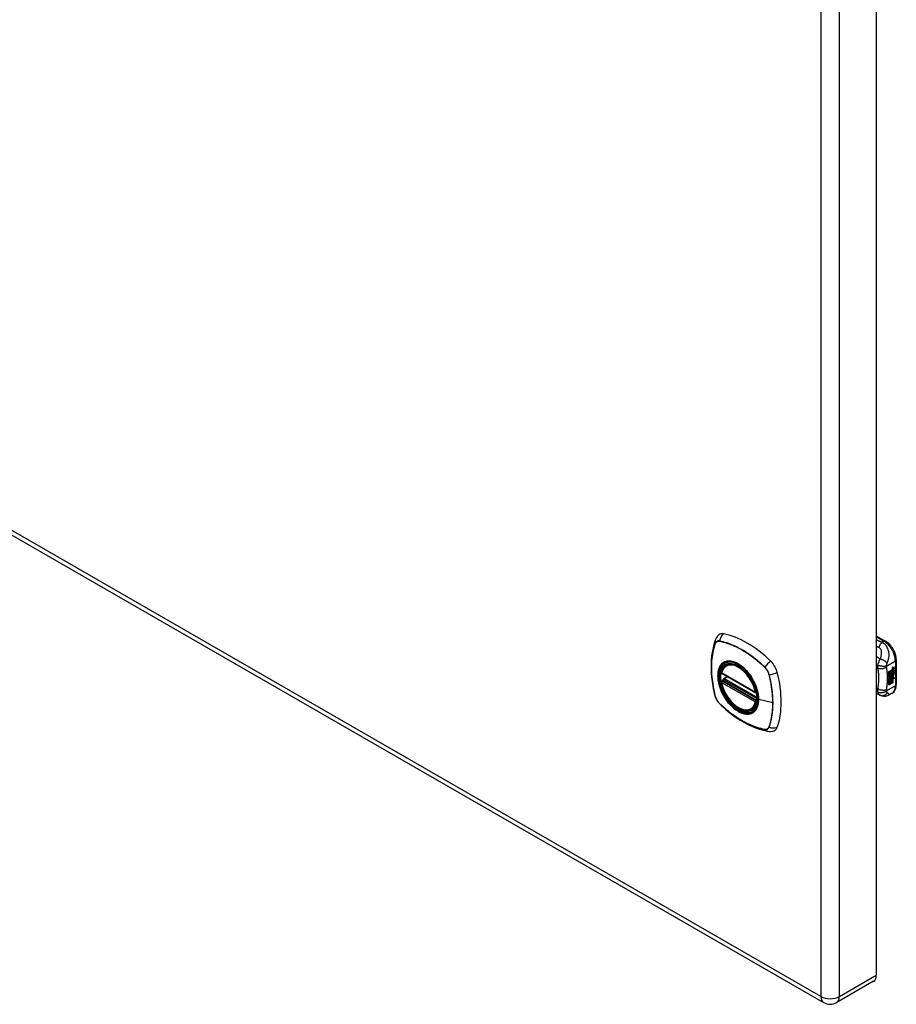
# Model space of a CAD drawing. Header units: inches. Extents: x 5 to 160, y 9 to 87.
# Tile 197 of 203: x 150 to 160, y 41 to 53. Entities that reach past the tile are written whole.
import ezdxf

# ---------------------------------------------------------------- set-up
doc = ezdxf.new("R2010")
doc.units = ezdxf.units.IN
doc.header["$MEASUREMENT"] = 0
doc.layers.add('Visible Edges(ANSI)', color=7, linetype='Continuous', lineweight=25)
doc.layers.add('Visible Tangent Edges(ANSI)', color=7, linetype='Continuous', lineweight=25)

msp = doc.modelspace()

# ---------------------------------------------------------------- linework, layer by layer
at = {"layer": 'Visible Edges(ANSI)'}
for p, q in [((160.243, 74.81), (160.243, 40.898)), ((138.67, 52.615), (159.597, 40.564)), ((160.243, 45.061), (160.358, 44.995)), ((158.406, 44.703), (158.416, 44.709)), ((160.446, 44.669), (160.462, 44.675)), ((160.448, 44.676), (160.464, 44.681)), ((160.464, 44.674), (160.448, 44.668)), ((160.462, 44.675), (160.462, 44.681)), ((160.464, 44.674), (160.462, 44.675)), ((160.464, 44.681), (160.464, 44.674)), ((160.489, 44.768), (160.489, 44.462)), ((158.349, 44.599), (158.763, 44.361)), ((158.374, 44.537), (158.415, 44.561)), ((160.399, 44.623), (160.436, 44.644)), ((160.399, 44.608), (160.435, 44.629)), ((160.437, 44.628), (160.399, 44.607)), ((160.399, 44.604), (160.437, 44.626)), ((160.399, 44.607), (160.399, 44.623)), ((160.399, 44.59), (160.44, 44.613)), ((160.442, 44.613), (160.399, 44.588)), ((160.399, 44.586), (160.445, 44.613)), ((160.399, 44.588), (160.399, 44.604)), ((160.399, 44.571), (160.435, 44.592)), ((160.437, 44.591), (160.399, 44.57)), ((160.399, 44.549), (160.399, 44.586)), ((160.399, 44.57), (160.422, 44.563)), ((160.399, 44.57), (160.399, 44.57)), ((160.399, 44.55), (160.41, 44.55)), ((160.411, 44.549), (160.399, 44.549)), ((160.399, 44.532), (160.411, 44.549)), ((160.411, 44.549), (160.41, 44.55)), ((160.422, 44.563), (160.436, 44.582)), ((160.433, 44.562), (160.439, 44.569)), ((160.435, 44.561), (160.433, 44.562)), ((160.435, 44.636), (160.438, 44.637)), ((160.435, 44.629), (160.435, 44.636)), ((160.437, 44.635), (160.435, 44.636)), ((160.437, 44.628), (160.435, 44.629)), ((160.435, 44.615), (160.435, 44.625)), ((160.437, 44.614), (160.435, 44.615)), ((160.435, 44.604), (160.44, 44.61)), ((160.435, 44.592), (160.435, 44.604)), ((160.437, 44.604), (160.435, 44.604)), ((160.437, 44.591), (160.435, 44.592)), ((160.44, 44.568), (160.435, 44.561)), ((160.435, 44.561), (160.456, 44.556)), ((160.44, 44.637), (160.437, 44.635)), ((160.437, 44.635), (160.437, 44.628)), ((160.437, 44.626), (160.437, 44.614)), ((160.437, 44.614), (160.442, 44.613)), ((160.445, 44.613), (160.437, 44.604)), ((160.437, 44.604), (160.437, 44.591)), ((160.438, 44.629), (160.462, 44.638)), ((160.464, 44.637), (160.438, 44.628)), ((160.439, 44.637), (160.438, 44.637)), ((160.438, 44.634), (160.443, 44.636)), ((160.438, 44.628), (160.438, 44.634)), ((160.438, 44.625), (160.451, 44.619)), ((160.438, 44.616), (160.438, 44.625)), ((160.438, 44.616), (160.445, 44.614)), ((160.447, 44.613), (160.438, 44.616)), ((160.438, 44.603), (160.447, 44.612)), ((160.438, 44.597), (160.449, 44.61)), ((160.451, 44.609), (160.438, 44.594)), ((160.438, 44.594), (160.438, 44.603)), ((160.44, 44.568), (160.439, 44.569)), ((160.443, 44.638), (160.441, 44.639)), ((160.444, 44.655), (160.442, 44.656)), ((160.444, 44.576), (160.442, 44.577)), ((160.444, 44.658), (160.443, 44.659)), ((160.444, 44.64), (160.443, 44.641)), ((160.443, 44.636), (160.443, 44.638)), ((160.447, 44.613), (160.445, 44.614)), ((160.446, 44.651), (160.462, 44.657)), ((160.447, 44.612), (160.447, 44.613)), ((160.448, 44.589), (160.447, 44.59)), ((160.447, 44.552), (160.454, 44.557)), ((160.449, 44.551), (160.447, 44.552)), ((160.464, 44.656), (160.448, 44.65)), ((160.448, 44.576), (160.448, 44.589)), ((160.451, 44.609), (160.449, 44.61)), ((160.449, 44.61), (160.462, 44.604)), ((160.456, 44.556), (160.449, 44.551)), ((160.449, 44.551), (160.471, 44.54)), ((160.451, 44.619), (160.464, 44.634)), ((160.464, 44.603), (160.451, 44.609)), ((160.451, 44.578), (160.451, 44.597)), ((160.453, 44.577), (160.451, 44.578)), ((160.453, 44.659), (160.464, 44.663)), ((160.453, 44.641), (160.464, 44.645)), ((160.453, 44.616), (160.462, 44.626)), ((160.453, 44.615), (160.453, 44.616)), ((160.455, 44.615), (160.453, 44.616)), ((160.455, 44.614), (160.453, 44.615)), ((160.453, 44.597), (160.453, 44.577)), ((160.464, 44.625), (160.455, 44.615)), ((160.455, 44.615), (160.455, 44.614)), ((160.455, 44.614), (160.464, 44.612)), ((160.458, 44.597), (160.463, 44.6)), ((160.462, 44.657), (160.462, 44.663)), ((160.464, 44.656), (160.462, 44.657)), ((160.462, 44.638), (160.462, 44.644)), ((160.464, 44.637), (160.462, 44.638)), ((160.462, 44.626), (160.462, 44.632)), ((160.464, 44.625), (160.462, 44.626)), ((160.462, 44.604), (160.462, 44.612)), ((160.464, 44.603), (160.462, 44.604)), ((160.464, 44.663), (160.464, 44.656)), ((160.464, 44.645), (160.464, 44.637)), ((160.464, 44.634), (160.464, 44.625)), ((160.464, 44.612), (160.464, 44.603)), ((158.349, 44.503), (158.363, 44.511)), ((158.369, 44.523), (158.368, 44.526)), ((160.399, 44.516), (160.423, 44.549)), ((160.424, 44.548), (160.399, 44.513)), ((160.399, 44.459), (160.399, 44.532)), ((160.399, 44.513), (160.414, 44.522)), ((160.399, 44.513), (160.399, 44.513)), ((160.399, 44.461), (160.412, 44.469)), ((160.414, 44.468), (160.399, 44.459)), ((160.412, 44.469), (160.412, 44.521)), ((160.414, 44.468), (160.412, 44.469)), ((160.414, 44.522), (160.414, 44.468)), ((160.416, 44.523), (160.431, 44.532)), ((160.416, 44.469), (160.416, 44.523)), ((160.416, 44.471), (160.429, 44.479)), ((160.431, 44.478), (160.416, 44.469)), ((160.424, 44.548), (160.423, 44.549)), ((160.423, 44.549), (160.436, 44.546)), ((160.437, 44.545), (160.424, 44.548)), ((160.429, 44.479), (160.429, 44.531)), ((160.431, 44.478), (160.429, 44.479)), ((160.431, 44.532), (160.431, 44.478)), ((160.433, 44.541), (160.437, 44.545)), ((160.447, 44.541), (160.433, 44.541)), ((160.433, 44.533), (160.447, 44.541)), ((160.433, 44.479), (160.433, 44.533)), ((160.433, 44.481), (160.447, 44.489)), ((160.448, 44.488), (160.433, 44.479)), ((160.434, 44.542), (160.445, 44.541)), ((160.437, 44.545), (160.436, 44.546)), ((160.447, 44.541), (160.445, 44.541)), ((160.447, 44.489), (160.447, 44.541)), ((160.448, 44.541), (160.447, 44.541)), ((160.447, 44.541), (160.469, 44.541)), ((160.448, 44.488), (160.447, 44.489)), ((160.448, 44.541), (160.448, 44.488)), ((160.471, 44.54), (160.448, 44.541)), ((160.29, 44.331), (160.243, 44.349)), ((160.292, 44.33), (160.29, 44.331)), ((160.437, 44.356), (160.397, 44.333)), ((158.718, 44.161), (158.729, 44.167)), ((160.21, 40.824), (159.758, 40.564))]:
    msp.add_line(p, q, dxfattribs=at)
at = {"layer": 'Visible Edges(ANSI)', "flags": 128}
for points in [[(158.312, 45.071), (158.304, 45.064), (158.297, 45.056), (158.285, 45.04), (158.276, 45.024), (158.269, 45.008)], [(158.269, 45.008), (158.257, 44.971), (158.246, 44.933), (158.238, 44.894), (158.231, 44.855), (158.225, 44.814), (158.221, 44.773), (158.219, 44.731), (158.218, 44.688), (158.219, 44.644), (158.221, 44.6), (158.225, 44.556), (158.23, 44.511), (158.237, 44.466), (158.245, 44.42), (158.255, 44.374), (158.266, 44.328)], [(160.489, 44.768), (160.488, 44.784), (160.487, 44.8), (160.483, 44.817), (160.479, 44.833), (160.474, 44.85), (160.467, 44.866), (160.46, 44.882), (160.451, 44.897), (160.442, 44.912), (160.432, 44.927), (160.421, 44.941), (160.41, 44.953), (160.398, 44.965), (160.385, 44.976), (160.372, 44.986), (160.358, 44.995)], [(158.344, 44.612), (158.348, 44.627), (158.353, 44.641), (158.359, 44.654), (158.367, 44.666), (158.375, 44.677), (158.384, 44.687), (158.395, 44.696), (158.406, 44.703)], [(158.66, 44.622), (158.678, 44.6), (158.696, 44.577), (158.712, 44.552), (158.727, 44.527), (158.741, 44.501), (158.754, 44.475), (158.765, 44.448), (158.775, 44.421)], [(158.718, 44.161), (158.707, 44.155), (158.695, 44.151), (158.682, 44.148), (158.669, 44.146), (158.655, 44.145), (158.641, 44.146), (158.627, 44.148), (158.613, 44.152), (158.598, 44.156), (158.583, 44.162), (158.569, 44.169), (158.554, 44.177), (158.539, 44.186), (158.525, 44.196), (158.511, 44.207), (158.496, 44.22), (158.483, 44.233), (158.469, 44.246), (158.456, 44.261), (158.443, 44.276), (158.431, 44.292), (158.42, 44.309), (158.409, 44.326), (158.398, 44.344), (158.389, 44.362), (158.38, 44.38), (158.372, 44.398), (158.364, 44.417), (158.358, 44.436), (158.352, 44.454), (158.347, 44.473), (158.344, 44.491)], [(158.363, 44.511), (158.366, 44.513), (158.368, 44.517), (158.369, 44.52), (158.369, 44.523)], [(160.437, 44.356), (160.449, 44.365), (160.461, 44.375), (160.47, 44.388), (160.477, 44.401), (160.483, 44.416), (160.486, 44.431), (160.488, 44.446), (160.489, 44.462)], [(158.266, 44.328), (158.27, 44.313), (158.275, 44.299), (158.281, 44.286), (158.288, 44.273), (158.296, 44.26), (158.304, 44.248), (158.314, 44.237), (158.325, 44.226)], [(160.397, 44.333), (160.388, 44.328), (160.378, 44.324), (160.369, 44.321), (160.359, 44.319), (160.349, 44.318), (160.339, 44.318), (160.329, 44.319), (160.321, 44.321), (160.317, 44.321), (160.314, 44.322), (160.31, 44.323), (160.304, 44.325), (160.299, 44.327), (160.292, 44.33)], [(158.325, 44.226), (158.359, 44.193), (158.394, 44.162), (158.429, 44.132), (158.465, 44.104), (158.502, 44.077), (158.538, 44.052), (158.575, 44.028), (158.612, 44.005), (158.65, 43.985), (158.687, 43.966), (158.725, 43.949), (158.763, 43.933), (158.801, 43.919), (158.839, 43.908), (158.877, 43.898), (158.915, 43.89)], [(158.915, 43.89), (158.932, 43.888), (158.95, 43.888), (158.97, 43.89), (158.98, 43.893), (158.99, 43.896)]]:
    msp.add_lwpolyline(points, dxfattribs=at)
at = {"layer": 'Visible Edges(ANSI)'}
for centre, radius, start, end in [((158.355, 44.609), 0.0118, 166.5789, 240.064), ((158.355, 44.493), 0.0118, 119.936, 190.602), ((158.38, 44.527), 0.0118, 119.936, 187.8207), ((158.769, 44.371), 0.0118, 240.064, 282.6676), ((159.678, 40.703), 0.161, 240.064, 299.936)]:
    msp.add_arc(centre, radius, start, end, dxfattribs=at)
for centre, major_axis, start_param, end_param in [((158.409, 44.923), (-0.088, 0.154), 5.827357, 6.382176), ((158.66, 43.925), (-0.639, 1.109), 5.172085, 5.827357), ((158.555, 44.428), (0.157, -0.273), 2.362013, 7.062765), ((158.911, 44.634), (0.088, -0.154), 1.114968, 2.030492), ((160.442, 44.667), (0.00349, 0.00607), 1.10591, 2.348655), ((160.445, 44.659), (0.0096, 0.0166), 0.591478, 1.10591), ((158.173, 44.769), (-0.639, 1.109), 3.601288, 4.256561), ((160.45, 44.588), (-0.011, -0.0191), 5.44239, 6.249461), ((160.446, 44.651), (-0.008, -0.0139), 5.599531, 6.283185), ((160.452, 44.587), (-0.011, -0.0191), 5.27034, 6.249461), ((160.447, 44.651), (-0.008, -0.0139), 5.474827, 6.308913), ((160.449, 44.67), (-0.0082, -0.0142), 5.490247, 6.612005), ((160.442, 44.649), (0.00337, 0.00586), 1.080045, 2.345144), ((160.449, 44.652), (-0.008, -0.0139), 5.486737, 6.497871), ((160.452, 44.587), (-0.0099, -0.0173), 5.328451, 6.266738), ((160.445, 44.585), (0.00506, 0.00878), 1.199629, 2.268394), ((160.448, 44.671), (-0.0082, -0.0142), 0.086325, 0.32882), ((160.447, 44.653), (-0.008, -0.0139), 0.088333, 0.214686), ((160.445, 44.584), (-0.00364, -0.00633), 4.818058, 5.834093), ((160.448, 44.586), (-0.00559, -0.00971), 5.834093, 6.283185), ((160.444, 44.664), (0.002, 0.00347), 1.194468, 2.460773), ((160.447, 44.666), (-0.00419, -0.00728), 5.602365, 6.283185), ((160.445, 44.64), (0.0096, 0.0166), 0.846591, 1.080045), ((160.444, 44.646), (0.002, 0.00347), 1.194614, 2.459504), ((160.447, 44.648), (-0.00419, -0.00728), 5.601097, 6.283185), ((160.445, 44.584), (0.00318, 0.00552), 0.285255, 1.676465), ((160.447, 44.583), (-0.00364, -0.00633), 4.818058, 5.834093), ((160.453, 44.594), (-0.0132, -0.023), 0.05511, 0.723506), ((160.455, 44.593), (-0.0132, -0.023), 6.266738, 7.006692), ((160.445, 44.663), (-0.002, -0.00347), 4.33606, 5.602365), ((160.445, 44.645), (-0.002, -0.00347), 4.336206, 5.601097), ((160.447, 44.58), (0.0094, 0.0163), 0.3673, 1.199629), ((160.449, 44.585), (-0.00559, -0.00971), 5.834093, 6.944434), ((160.445, 44.662), (0.00409, 0.00711), 0.608795, 1.194468), ((160.448, 44.666), (-0.00419, -0.00728), 5.602365, 6.501309), ((160.445, 44.643), (0.00409, 0.00711), 0.608932, 1.194614), ((160.448, 44.647), (-0.00419, -0.00728), 5.601097, 6.50115), ((160.446, 44.583), (0.00318, 0.00552), 0.285255, 1.676465), ((160.447, 44.661), (-0.00409, -0.00711), 3.750388, 4.33606), ((160.447, 44.643), (-0.00409, -0.00711), 3.750524, 4.336206), ((160.457, 44.686), (-0.0155, -0.0269), 0.234705, 0.623342), ((160.457, 44.668), (-0.0155, -0.0269), 0.217964, 0.608932), ((160.453, 44.582), (0.0066, 0.0114), 3.865099, 5.348557), ((160.454, 44.583), (0.00319, 0.00555), 3.637533, 5.053908), ((160.454, 44.582), (-0.0066, -0.0114), 0.723506, 2.206964), ((160.445, 44.583), (0.0102, 0.0177), 5.053908, 5.889616), ((160.434, 44.575), (0.0202, 0.0351), 5.348557, 5.747216), ((160.435, 44.574), (-0.0202, -0.0351), 2.206964, 2.656801), ((158.911, 44.054), (0.088, -0.154), 6.184194, 6.742881), ((160.13, 40.963), (0.08, -0.14), 0, 0.787332)]:
    msp.add_ellipse(centre, major_axis=major_axis, ratio=0.578093, start_param=start_param, end_param=end_param, dxfattribs=at)
msp.add_ellipse((158.552, 44.426), major_axis=(-0.16, 0.277), ratio=0.578093, dxfattribs=at)
at = {"layer": 'Visible Tangent Edges(ANSI)'}
for p, q in [((159.564, 74.55), (159.564, 40.638)), ((159.792, 40.638), (159.792, 74.55)), ((159.564, 40.638), (138.636, 52.689)), ((160.243, 45.048), (160.338, 44.993)), ((158.269, 44.963), (158.269, 44.963)), ((158.321, 44.993), (158.321, 44.993)), ((160.338, 44.993), (160.315, 44.98)), ((158.875, 44.674), (158.876, 44.674)), ((160.37, 44.69), (160.478, 44.752)), ((160.478, 44.752), (160.478, 44.446)), ((158.761, 44.366), (158.347, 44.605)), ((158.38, 44.537), (158.419, 44.559)), ((158.927, 44.584), (158.928, 44.584)), ((160.442, 44.578), (160.44, 44.579)), ((160.443, 44.661), (160.441, 44.662)), ((160.443, 44.643), (160.441, 44.644)), ((160.443, 44.584), (160.441, 44.585)), ((160.444, 44.666), (160.443, 44.667)), ((160.444, 44.647), (160.443, 44.648)), ((160.448, 44.668), (160.446, 44.669)), ((160.448, 44.65), (160.446, 44.651)), ((160.454, 44.571), (160.452, 44.571)), ((160.464, 44.585), (160.462, 44.586)), ((158.347, 44.488), (158.761, 44.25)), ((158.355, 44.503), (158.366, 44.509)), ((158.769, 44.265), (158.355, 44.503)), ((158.366, 44.509), (158.776, 44.273)), ((158.778, 44.29), (158.375, 44.522)), ((158.777, 44.308), (158.38, 44.537)), ((160.478, 44.446), (160.37, 44.384)), ((158.269, 44.322), (158.269, 44.322)), ((160.259, 44.411), (160.243, 44.418)), ((158.321, 44.232), (158.321, 44.232)), ((158.776, 44.269), (158.769, 44.265)), ((158.974, 44.237), (158.803, 44.28)), ((158.876, 43.913), (158.875, 43.913)), ((158.928, 43.943), (158.927, 43.943)), ((159.792, 40.638), (160.243, 40.898))]:
    msp.add_line(p, q, dxfattribs=at)
at = {"layer": 'Visible Tangent Edges(ANSI)', "flags": 128}
for points in [[(158.268, 44.965), (158.261, 44.943), (158.254, 44.921), (158.248, 44.898), (158.243, 44.875), (158.238, 44.85), (158.234, 44.826), (158.23, 44.801), (158.228, 44.775), (158.225, 44.749), (158.224, 44.723), (158.223, 44.696), (158.222, 44.669), (158.223, 44.642), (158.224, 44.614), (158.225, 44.586), (158.228, 44.558), (158.231, 44.529), (158.234, 44.5), (158.238, 44.471), (158.243, 44.442), (158.248, 44.412), (158.254, 44.382), (158.261, 44.352), (158.268, 44.322)], [(158.269, 44.322), (158.262, 44.352), (158.255, 44.382), (158.249, 44.412), (158.244, 44.441), (158.239, 44.47), (158.235, 44.5), (158.231, 44.528), (158.228, 44.557), (158.226, 44.585), (158.224, 44.613), (158.223, 44.641), (158.223, 44.669), (158.223, 44.695), (158.224, 44.722), (158.226, 44.748), (158.228, 44.774), (158.231, 44.8), (158.235, 44.825), (158.239, 44.849), (158.244, 44.873), (158.249, 44.896), (158.255, 44.919), (158.262, 44.941), (158.269, 44.963)], [(158.321, 44.996), (158.318, 44.996), (158.315, 44.996), (158.312, 44.997), (158.309, 44.997), (158.306, 44.997), (158.304, 44.996), (158.301, 44.996), (158.298, 44.995), (158.296, 44.994), (158.293, 44.993), (158.291, 44.992), (158.288, 44.991), (158.286, 44.99), (158.284, 44.988), (158.282, 44.986), (158.28, 44.985), (158.278, 44.983), (158.277, 44.981), (158.275, 44.978), (158.273, 44.976), (158.272, 44.973), (158.271, 44.971), (158.269, 44.968), (158.268, 44.965)], [(158.269, 44.963), (158.27, 44.966), (158.271, 44.969), (158.273, 44.971), (158.274, 44.974), (158.276, 44.976), (158.277, 44.978), (158.279, 44.98), (158.281, 44.982), (158.283, 44.984), (158.285, 44.986), (158.287, 44.987), (158.289, 44.989), (158.291, 44.99), (158.294, 44.991), (158.296, 44.992), (158.299, 44.993), (158.301, 44.993), (158.304, 44.994), (158.306, 44.994), (158.309, 44.994), (158.312, 44.994), (158.315, 44.994), (158.318, 44.994), (158.321, 44.993)], [(158.877, 44.676), (158.854, 44.697), (158.832, 44.717), (158.809, 44.738), (158.786, 44.757), (158.763, 44.776), (158.739, 44.794), (158.716, 44.812), (158.692, 44.828), (158.669, 44.845), (158.645, 44.86), (158.622, 44.875), (158.598, 44.889), (158.575, 44.902), (158.551, 44.914), (158.528, 44.926), (158.504, 44.937), (158.481, 44.947), (158.458, 44.956), (158.435, 44.965), (158.411, 44.973), (158.389, 44.98), (158.366, 44.986), (158.343, 44.991), (158.321, 44.996)], [(158.321, 44.993), (158.343, 44.989), (158.366, 44.984), (158.389, 44.978), (158.411, 44.971), (158.434, 44.963), (158.457, 44.955), (158.481, 44.945), (158.504, 44.935), (158.527, 44.924), (158.551, 44.913), (158.574, 44.9), (158.598, 44.887), (158.621, 44.873), (158.645, 44.859), (158.668, 44.843), (158.692, 44.827), (158.715, 44.81), (158.739, 44.793), (158.762, 44.775), (158.785, 44.756), (158.808, 44.736), (158.831, 44.716), (158.853, 44.695), (158.875, 44.674)], [(160.315, 44.98), (160.312, 44.981), (160.309, 44.982), (160.306, 44.983), (160.304, 44.984), (160.301, 44.986), (160.298, 44.987), (160.295, 44.988), (160.292, 44.989), (160.289, 44.99), (160.286, 44.992), (160.283, 44.993), (160.28, 44.994), (160.277, 44.995), (160.274, 44.996), (160.271, 44.997), (160.268, 44.999), (160.265, 45), (160.262, 45.001), (160.259, 45.002), (160.256, 45.003), (160.252, 45.005), (160.249, 45.006), (160.246, 45.007), (160.243, 45.008)], [(160.243, 44.933), (160.245, 44.932), (160.246, 44.932), (160.247, 44.931), (160.248, 44.931), (160.25, 44.93), (160.251, 44.93), (160.252, 44.929), (160.253, 44.929), (160.254, 44.928), (160.256, 44.928), (160.257, 44.927), (160.258, 44.927), (160.259, 44.926), (160.26, 44.926), (160.262, 44.925), (160.263, 44.925), (160.264, 44.924), (160.265, 44.924), (160.267, 44.924), (160.268, 44.923), (160.269, 44.923), (160.27, 44.922), (160.271, 44.922), (160.273, 44.921)], [(160.315, 44.98), (160.313, 44.978), (160.312, 44.976), (160.31, 44.975), (160.308, 44.973), (160.306, 44.971), (160.304, 44.969), (160.302, 44.967), (160.3, 44.964), (160.298, 44.962), (160.296, 44.96), (160.294, 44.957), (160.292, 44.955), (160.291, 44.952), (160.289, 44.95), (160.287, 44.947), (160.285, 44.944), (160.284, 44.942), (160.282, 44.939), (160.28, 44.936), (160.279, 44.933), (160.277, 44.93), (160.276, 44.927), (160.274, 44.924), (160.273, 44.921)], [(160.273, 44.921), (160.278, 44.918), (160.284, 44.915), (160.288, 44.911), (160.292, 44.906), (160.296, 44.9), (160.299, 44.895), (160.301, 44.888), (160.302, 44.882), (160.304, 44.876), (160.304, 44.869), (160.305, 44.863), (160.305, 44.856), (160.305, 44.85), (160.305, 44.843), (160.304, 44.836), (160.303, 44.829), (160.303, 44.823), (160.301, 44.816), (160.3, 44.809), (160.299, 44.802), (160.297, 44.795), (160.295, 44.789), (160.293, 44.782), (160.29, 44.775)], [(160.379, 44.727), (160.382, 44.736), (160.385, 44.745), (160.388, 44.754), (160.391, 44.763), (160.393, 44.772), (160.395, 44.781), (160.397, 44.791), (160.399, 44.801), (160.4, 44.811), (160.4, 44.821), (160.4, 44.832), (160.4, 44.843), (160.399, 44.854), (160.397, 44.866), (160.394, 44.878), (160.39, 44.89), (160.385, 44.903), (160.379, 44.916), (160.372, 44.928), (160.363, 44.94), (160.353, 44.952), (160.341, 44.963), (160.329, 44.972), (160.315, 44.98)], [(160.29, 44.775), (160.288, 44.776), (160.286, 44.778), (160.284, 44.779), (160.282, 44.78), (160.281, 44.782), (160.279, 44.783), (160.277, 44.784), (160.275, 44.786), (160.273, 44.787), (160.271, 44.788), (160.269, 44.79), (160.267, 44.791), (160.265, 44.792), (160.263, 44.794), (160.261, 44.795), (160.259, 44.796), (160.257, 44.798), (160.255, 44.799), (160.253, 44.801), (160.251, 44.802), (160.249, 44.803), (160.247, 44.805), (160.245, 44.806), (160.243, 44.807)], [(158.356, 44.723), (158.347, 44.715), (158.339, 44.706), (158.331, 44.696), (158.324, 44.685), (158.318, 44.674), (158.313, 44.661), (158.309, 44.648), (158.305, 44.634), (158.302, 44.619), (158.3, 44.603), (158.299, 44.587), (158.298, 44.571), (158.299, 44.554), (158.3, 44.536), (158.302, 44.518), (158.305, 44.5), (158.309, 44.482), (158.313, 44.463), (158.318, 44.444), (158.325, 44.425), (158.331, 44.407), (158.339, 44.388), (158.347, 44.369), (158.356, 44.351)], [(158.8, 44.282), (158.794, 44.224), (158.777, 44.175), (158.75, 44.138), (158.713, 44.114), (158.669, 44.104), (158.62, 44.109), (158.567, 44.129), (158.513, 44.163), (158.462, 44.208), (158.414, 44.264), (158.373, 44.327), (158.34, 44.394), (158.316, 44.463), (158.304, 44.531), (158.303, 44.593), (158.313, 44.648), (158.334, 44.693), (158.366, 44.725), (158.405, 44.743), (158.452, 44.747), (158.503, 44.736), (158.556, 44.71), (158.609, 44.672), (158.66, 44.622)], [(158.389, 44.742), (158.388, 44.742), (158.386, 44.741), (158.385, 44.741), (158.383, 44.74), (158.382, 44.739), (158.38, 44.739), (158.379, 44.738), (158.378, 44.737), (158.376, 44.736), (158.375, 44.736), (158.373, 44.735), (158.372, 44.734), (158.371, 44.733), (158.369, 44.732), (158.368, 44.732), (158.366, 44.731), (158.365, 44.73), (158.364, 44.729), (158.362, 44.728), (158.361, 44.727), (158.36, 44.726), (158.359, 44.725), (158.357, 44.724), (158.356, 44.723)], [(158.711, 44.557), (158.7, 44.574), (158.688, 44.59), (158.675, 44.606), (158.663, 44.622), (158.649, 44.636), (158.636, 44.651), (158.622, 44.664), (158.608, 44.676), (158.594, 44.688), (158.58, 44.698), (158.565, 44.708), (158.55, 44.717), (158.536, 44.725), (158.521, 44.732), (158.507, 44.738), (158.493, 44.743), (158.478, 44.746), (158.465, 44.749), (158.451, 44.751), (158.438, 44.751), (158.425, 44.751), (158.413, 44.749), (158.401, 44.746), (158.389, 44.742)], [(158.876, 44.674), (158.879, 44.671), (158.882, 44.668), (158.884, 44.665), (158.887, 44.661), (158.89, 44.658), (158.893, 44.654), (158.895, 44.651), (158.898, 44.647), (158.9, 44.644), (158.903, 44.64), (158.905, 44.636), (158.908, 44.632), (158.91, 44.629), (158.912, 44.625), (158.914, 44.621), (158.916, 44.617), (158.918, 44.613), (158.919, 44.609), (158.921, 44.605), (158.922, 44.6), (158.924, 44.596), (158.925, 44.592), (158.926, 44.588), (158.927, 44.584)], [(158.93, 44.584), (158.928, 44.588), (158.927, 44.593), (158.926, 44.597), (158.925, 44.601), (158.923, 44.605), (158.921, 44.609), (158.92, 44.613), (158.918, 44.617), (158.916, 44.622), (158.914, 44.626), (158.912, 44.63), (158.909, 44.634), (158.907, 44.637), (158.905, 44.641), (158.902, 44.645), (158.9, 44.649), (158.897, 44.652), (158.894, 44.656), (158.892, 44.66), (158.889, 44.663), (158.886, 44.666), (158.883, 44.669), (158.88, 44.673), (158.877, 44.676)], [(160.243, 44.675), (160.244, 44.674), (160.245, 44.674), (160.245, 44.673), (160.246, 44.673), (160.247, 44.672), (160.247, 44.672), (160.248, 44.672), (160.249, 44.671), (160.249, 44.671), (160.25, 44.67), (160.251, 44.67), (160.251, 44.669), (160.252, 44.669), (160.253, 44.668), (160.253, 44.668), (160.254, 44.668), (160.255, 44.667), (160.255, 44.667), (160.256, 44.666), (160.257, 44.666), (160.257, 44.665), (160.258, 44.665), (160.259, 44.664), (160.259, 44.664)], [(160.261, 44.7), (160.26, 44.698), (160.26, 44.696), (160.26, 44.695), (160.26, 44.693), (160.259, 44.691), (160.259, 44.69), (160.259, 44.688), (160.259, 44.686), (160.259, 44.685), (160.259, 44.683), (160.259, 44.682), (160.258, 44.68), (160.258, 44.679), (160.258, 44.677), (160.258, 44.676), (160.258, 44.675), (160.258, 44.673), (160.259, 44.672), (160.259, 44.671), (160.259, 44.669), (160.259, 44.668), (160.259, 44.667), (160.259, 44.665), (160.259, 44.664)], [(160.37, 44.677), (160.366, 44.675), (160.363, 44.672), (160.359, 44.67), (160.355, 44.668), (160.35, 44.665), (160.345, 44.663), (160.341, 44.662), (160.336, 44.66), (160.33, 44.659), (160.325, 44.657), (160.32, 44.656), (160.314, 44.656), (160.309, 44.655), (160.304, 44.655), (160.299, 44.655), (160.293, 44.655), (160.288, 44.655), (160.283, 44.656), (160.279, 44.657), (160.274, 44.658), (160.27, 44.659), (160.266, 44.661), (160.263, 44.662), (160.259, 44.664)], [(160.29, 44.775), (160.289, 44.772), (160.287, 44.769), (160.285, 44.766), (160.284, 44.763), (160.282, 44.76), (160.281, 44.757), (160.279, 44.755), (160.278, 44.752), (160.276, 44.749), (160.275, 44.746), (160.274, 44.743), (160.273, 44.739), (160.271, 44.736), (160.27, 44.733), (160.269, 44.729), (160.268, 44.726), (160.266, 44.723), (160.265, 44.719), (160.264, 44.716), (160.264, 44.713), (160.263, 44.709), (160.262, 44.706), (160.261, 44.703), (160.261, 44.7)], [(160.37, 44.69), (160.367, 44.689), (160.363, 44.688), (160.359, 44.688), (160.355, 44.687), (160.351, 44.687), (160.347, 44.686), (160.342, 44.686), (160.337, 44.686), (160.332, 44.686), (160.327, 44.686), (160.322, 44.686), (160.316, 44.687), (160.311, 44.687), (160.306, 44.688), (160.301, 44.689), (160.296, 44.69), (160.291, 44.691), (160.286, 44.692), (160.281, 44.693), (160.276, 44.694), (160.272, 44.696), (160.268, 44.697), (160.264, 44.699), (160.261, 44.7)], [(160.379, 44.727), (160.376, 44.73), (160.374, 44.732), (160.371, 44.734), (160.369, 44.736), (160.365, 44.739), (160.362, 44.741), (160.359, 44.744), (160.355, 44.746), (160.352, 44.748), (160.348, 44.751), (160.344, 44.753), (160.34, 44.755), (160.336, 44.757), (160.331, 44.76), (160.327, 44.762), (160.323, 44.764), (160.319, 44.765), (160.314, 44.767), (160.31, 44.769), (160.306, 44.77), (160.302, 44.772), (160.298, 44.773), (160.294, 44.774), (160.29, 44.775)], [(160.37, 44.677), (160.37, 44.678), (160.369, 44.678), (160.369, 44.679), (160.369, 44.679), (160.369, 44.679), (160.369, 44.68), (160.369, 44.68), (160.369, 44.681), (160.369, 44.681), (160.369, 44.682), (160.369, 44.682), (160.369, 44.683), (160.369, 44.684), (160.369, 44.684), (160.369, 44.685), (160.369, 44.685), (160.369, 44.686), (160.37, 44.686), (160.37, 44.687), (160.37, 44.687), (160.37, 44.688), (160.37, 44.689), (160.37, 44.689), (160.37, 44.69)], [(160.37, 44.69), (160.37, 44.692), (160.371, 44.693), (160.371, 44.695), (160.371, 44.697), (160.371, 44.699), (160.372, 44.7), (160.372, 44.702), (160.372, 44.704), (160.373, 44.706), (160.373, 44.707), (160.373, 44.709), (160.374, 44.711), (160.374, 44.712), (160.374, 44.714), (160.375, 44.715), (160.375, 44.717), (160.375, 44.718), (160.376, 44.72), (160.376, 44.721), (160.377, 44.722), (160.377, 44.724), (160.378, 44.725), (160.378, 44.726), (160.379, 44.727)], [(160.37, 44.396), (160.372, 44.409), (160.373, 44.422), (160.375, 44.434), (160.377, 44.447), (160.378, 44.459), (160.379, 44.472), (160.38, 44.484), (160.381, 44.496), (160.382, 44.508), (160.382, 44.52), (160.382, 44.532), (160.382, 44.544), (160.382, 44.556), (160.382, 44.568), (160.382, 44.579), (160.381, 44.59), (160.38, 44.602), (160.379, 44.613), (160.378, 44.624), (160.377, 44.635), (160.375, 44.646), (160.373, 44.656), (160.372, 44.667), (160.37, 44.677)], [(158.744, 44.499), (158.743, 44.502), (158.742, 44.504), (158.741, 44.507), (158.739, 44.509), (158.738, 44.512), (158.737, 44.514), (158.735, 44.517), (158.734, 44.519), (158.733, 44.522), (158.731, 44.524), (158.73, 44.526), (158.729, 44.529), (158.727, 44.531), (158.726, 44.534), (158.724, 44.536), (158.723, 44.538), (158.721, 44.541), (158.72, 44.543), (158.719, 44.545), (158.717, 44.548), (158.716, 44.55), (158.714, 44.552), (158.713, 44.555), (158.711, 44.557)], [(158.928, 44.584), (158.931, 44.569), (158.935, 44.554), (158.938, 44.539), (158.942, 44.524), (158.945, 44.509), (158.948, 44.494), (158.95, 44.479), (158.953, 44.465), (158.955, 44.45), (158.958, 44.435), (158.96, 44.421), (158.962, 44.406), (158.964, 44.392), (158.966, 44.377), (158.967, 44.363), (158.968, 44.348), (158.97, 44.334), (158.971, 44.32), (158.972, 44.306), (158.972, 44.292), (158.973, 44.278), (158.973, 44.264), (158.974, 44.25), (158.974, 44.237)], [(158.93, 43.942), (158.937, 43.963), (158.943, 43.986), (158.949, 44.008), (158.955, 44.032), (158.96, 44.056), (158.964, 44.08), (158.967, 44.106), (158.97, 44.131), (158.972, 44.157), (158.974, 44.183), (158.975, 44.21), (158.975, 44.237), (158.975, 44.264), (158.974, 44.292), (158.972, 44.32), (158.97, 44.349), (158.967, 44.377), (158.964, 44.406), (158.959, 44.436), (158.955, 44.465), (158.949, 44.495), (158.943, 44.524), (158.937, 44.554), (158.93, 44.584)], [(160.259, 44.664), (160.26, 44.66), (160.261, 44.657), (160.262, 44.654), (160.262, 44.65), (160.263, 44.646), (160.263, 44.643), (160.264, 44.639), (160.265, 44.636), (160.265, 44.632), (160.266, 44.629), (160.266, 44.625), (160.267, 44.621), (160.267, 44.618), (160.267, 44.614), (160.268, 44.61), (160.268, 44.606), (160.269, 44.603), (160.269, 44.599), (160.269, 44.595), (160.269, 44.591), (160.27, 44.587), (160.27, 44.584), (160.27, 44.58), (160.27, 44.576)], [(160.27, 44.576), (160.271, 44.573), (160.271, 44.571), (160.271, 44.568), (160.271, 44.565), (160.271, 44.563), (160.271, 44.56), (160.271, 44.558), (160.271, 44.555), (160.271, 44.552), (160.271, 44.55), (160.271, 44.547), (160.271, 44.544), (160.271, 44.541), (160.271, 44.539), (160.271, 44.536), (160.271, 44.533), (160.271, 44.531), (160.271, 44.528), (160.271, 44.525), (160.271, 44.523), (160.271, 44.52), (160.271, 44.517), (160.271, 44.514), (160.27, 44.512)], [(158.363, 44.511), (158.363, 44.511), (158.363, 44.511), (158.363, 44.511), (158.363, 44.511), (158.363, 44.511), (158.363, 44.511), (158.363, 44.511), (158.363, 44.511), (158.363, 44.511), (158.363, 44.511), (158.363, 44.511), (158.363, 44.511), (158.363, 44.511), (158.363, 44.511), (158.363, 44.511), (158.363, 44.511), (158.363, 44.511), (158.363, 44.511), (158.363, 44.511), (158.363, 44.511), (158.363, 44.511), (158.363, 44.511), (158.363, 44.511), (158.363, 44.511)], [(158.363, 44.511), (158.363, 44.511), (158.363, 44.511), (158.363, 44.511), (158.363, 44.511), (158.363, 44.511), (158.363, 44.511), (158.363, 44.511), (158.363, 44.511), (158.363, 44.511), (158.363, 44.511), (158.363, 44.511), (158.363, 44.511), (158.363, 44.511), (158.363, 44.511), (158.364, 44.511), (158.364, 44.511), (158.364, 44.511), (158.364, 44.51), (158.364, 44.51), (158.364, 44.51), (158.364, 44.51), (158.365, 44.51), (158.365, 44.51), (158.365, 44.51)], [(158.365, 44.51), (158.365, 44.51), (158.365, 44.51), (158.365, 44.51), (158.365, 44.51), (158.365, 44.51), (158.365, 44.51), (158.365, 44.51), (158.365, 44.51), (158.366, 44.51), (158.366, 44.51), (158.366, 44.51), (158.366, 44.51), (158.366, 44.51), (158.366, 44.51), (158.366, 44.51), (158.366, 44.51), (158.366, 44.51), (158.366, 44.51), (158.366, 44.51), (158.366, 44.51), (158.366, 44.51), (158.366, 44.51), (158.366, 44.509), (158.366, 44.509)], [(158.369, 44.524), (158.369, 44.524), (158.369, 44.524), (158.369, 44.524), (158.369, 44.524), (158.369, 44.524), (158.369, 44.524), (158.369, 44.524), (158.369, 44.524), (158.369, 44.524), (158.369, 44.524), (158.369, 44.524), (158.369, 44.524), (158.369, 44.524), (158.369, 44.524), (158.369, 44.524), (158.369, 44.524), (158.369, 44.523), (158.369, 44.523), (158.369, 44.523), (158.369, 44.523), (158.369, 44.523), (158.369, 44.523), (158.369, 44.523), (158.369, 44.523)], [(158.372, 44.524), (158.372, 44.524), (158.371, 44.524), (158.371, 44.524), (158.371, 44.524), (158.371, 44.524), (158.371, 44.524), (158.371, 44.524), (158.37, 44.524), (158.37, 44.524), (158.37, 44.524), (158.37, 44.524), (158.37, 44.524), (158.37, 44.524), (158.37, 44.524), (158.369, 44.524), (158.369, 44.524), (158.369, 44.524), (158.369, 44.524), (158.369, 44.524), (158.369, 44.524), (158.369, 44.524), (158.369, 44.524), (158.369, 44.524), (158.369, 44.524)], [(158.375, 44.522), (158.375, 44.522), (158.374, 44.522), (158.374, 44.522), (158.374, 44.523), (158.374, 44.523), (158.374, 44.523), (158.374, 44.523), (158.374, 44.523), (158.374, 44.523), (158.373, 44.523), (158.373, 44.523), (158.373, 44.523), (158.373, 44.523), (158.373, 44.523), (158.373, 44.523), (158.373, 44.523), (158.373, 44.523), (158.373, 44.523), (158.372, 44.524), (158.372, 44.524), (158.372, 44.524), (158.372, 44.524), (158.372, 44.524), (158.372, 44.524)], [(158.803, 44.28), (158.803, 44.289), (158.802, 44.297), (158.802, 44.306), (158.801, 44.315), (158.8, 44.324), (158.799, 44.333), (158.798, 44.342), (158.796, 44.351), (158.794, 44.36), (158.792, 44.369), (158.79, 44.378), (158.788, 44.388), (158.785, 44.397), (158.782, 44.406), (158.779, 44.416), (158.776, 44.425), (158.773, 44.434), (158.769, 44.444), (158.766, 44.453), (158.762, 44.463), (158.758, 44.472), (158.753, 44.481), (158.749, 44.49), (158.744, 44.499)], [(160.27, 44.512), (160.27, 44.507), (160.27, 44.503), (160.27, 44.499), (160.269, 44.495), (160.269, 44.491), (160.269, 44.487), (160.269, 44.483), (160.268, 44.479), (160.268, 44.474), (160.267, 44.47), (160.267, 44.466), (160.267, 44.462), (160.266, 44.458), (160.266, 44.453), (160.265, 44.449), (160.265, 44.445), (160.264, 44.441), (160.263, 44.436), (160.263, 44.432), (160.262, 44.428), (160.262, 44.424), (160.261, 44.419), (160.26, 44.415), (160.259, 44.411)], [(158.268, 44.322), (158.269, 44.318), (158.271, 44.314), (158.272, 44.31), (158.273, 44.306), (158.275, 44.302), (158.277, 44.297), (158.278, 44.293), (158.28, 44.289), (158.282, 44.285), (158.284, 44.281), (158.286, 44.277), (158.288, 44.273), (158.291, 44.269), (158.293, 44.265), (158.296, 44.262), (158.298, 44.258), (158.301, 44.254), (158.304, 44.251), (158.306, 44.247), (158.309, 44.244), (158.312, 44.24), (158.315, 44.237), (158.318, 44.234), (158.321, 44.231)], [(158.321, 44.232), (158.318, 44.235), (158.315, 44.238), (158.312, 44.241), (158.309, 44.245), (158.306, 44.248), (158.304, 44.251), (158.301, 44.255), (158.299, 44.258), (158.296, 44.262), (158.294, 44.266), (158.291, 44.27), (158.289, 44.273), (158.287, 44.277), (158.285, 44.281), (158.283, 44.285), (158.281, 44.289), (158.279, 44.293), (158.277, 44.297), (158.276, 44.301), (158.274, 44.305), (158.273, 44.309), (158.271, 44.314), (158.27, 44.318), (158.269, 44.322)], [(158.356, 44.351), (158.357, 44.349), (158.359, 44.346), (158.36, 44.344), (158.361, 44.341), (158.362, 44.339), (158.364, 44.336), (158.365, 44.334), (158.366, 44.331), (158.368, 44.329), (158.369, 44.327), (158.371, 44.324), (158.372, 44.322), (158.373, 44.319), (158.375, 44.317), (158.376, 44.315), (158.378, 44.312), (158.379, 44.31), (158.38, 44.307), (158.382, 44.305), (158.383, 44.303), (158.385, 44.3), (158.386, 44.298), (158.388, 44.296), (158.389, 44.293)], [(158.775, 44.421), (158.777, 44.415), (158.779, 44.409), (158.781, 44.403), (158.783, 44.397), (158.784, 44.391), (158.786, 44.385), (158.787, 44.38), (158.789, 44.374), (158.79, 44.368), (158.791, 44.362), (158.793, 44.356), (158.794, 44.35), (158.795, 44.344), (158.796, 44.338), (158.796, 44.333), (158.797, 44.327), (158.798, 44.321), (158.798, 44.315), (158.799, 44.31), (158.799, 44.304), (158.8, 44.299), (158.8, 44.293), (158.8, 44.288), (158.8, 44.282)], [(160.259, 44.411), (160.259, 44.409), (160.259, 44.408), (160.259, 44.406), (160.259, 44.404), (160.259, 44.403), (160.259, 44.401), (160.258, 44.399), (160.258, 44.398), (160.258, 44.396), (160.258, 44.394), (160.258, 44.393), (160.258, 44.391), (160.259, 44.39), (160.259, 44.388), (160.259, 44.386), (160.259, 44.385), (160.259, 44.383), (160.259, 44.381), (160.259, 44.38), (160.26, 44.378), (160.26, 44.377), (160.26, 44.375), (160.26, 44.373), (160.261, 44.372)], [(160.37, 44.396), (160.366, 44.395), (160.363, 44.394), (160.359, 44.393), (160.355, 44.392), (160.35, 44.392), (160.345, 44.391), (160.341, 44.391), (160.336, 44.391), (160.33, 44.391), (160.325, 44.391), (160.32, 44.392), (160.314, 44.392), (160.309, 44.393), (160.304, 44.394), (160.299, 44.395), (160.293, 44.396), (160.288, 44.398), (160.283, 44.4), (160.279, 44.401), (160.274, 44.403), (160.27, 44.405), (160.266, 44.407), (160.263, 44.409), (160.259, 44.411)], [(160.37, 44.384), (160.367, 44.381), (160.363, 44.379), (160.359, 44.376), (160.355, 44.374), (160.351, 44.372), (160.347, 44.369), (160.342, 44.368), (160.337, 44.366), (160.332, 44.364), (160.327, 44.363), (160.322, 44.362), (160.316, 44.361), (160.311, 44.361), (160.306, 44.361), (160.301, 44.361), (160.296, 44.361), (160.291, 44.362), (160.286, 44.363), (160.281, 44.364), (160.276, 44.365), (160.272, 44.366), (160.268, 44.368), (160.264, 44.37), (160.261, 44.372)], [(160.261, 44.372), (160.261, 44.369), (160.262, 44.367), (160.263, 44.364), (160.264, 44.362), (160.264, 44.359), (160.265, 44.357), (160.266, 44.355), (160.267, 44.352), (160.269, 44.35), (160.27, 44.348), (160.271, 44.346), (160.272, 44.344), (160.274, 44.343), (160.275, 44.341), (160.276, 44.34), (160.277, 44.338), (160.279, 44.337), (160.28, 44.336), (160.282, 44.335), (160.283, 44.334), (160.285, 44.333), (160.286, 44.332), (160.288, 44.331), (160.29, 44.331)], [(160.379, 44.362), (160.376, 44.359), (160.374, 44.355), (160.371, 44.352), (160.369, 44.349), (160.366, 44.346), (160.363, 44.343), (160.359, 44.34), (160.356, 44.338), (160.352, 44.335), (160.349, 44.333), (160.345, 44.331), (160.341, 44.33), (160.337, 44.328), (160.332, 44.327), (160.328, 44.326), (160.324, 44.326), (160.32, 44.325), (160.316, 44.325), (160.312, 44.325), (160.307, 44.326), (160.303, 44.326), (160.3, 44.327), (160.296, 44.328), (160.292, 44.33)], [(160.37, 44.384), (160.37, 44.385), (160.37, 44.385), (160.37, 44.386), (160.37, 44.386), (160.37, 44.387), (160.37, 44.387), (160.369, 44.388), (160.369, 44.388), (160.369, 44.389), (160.369, 44.389), (160.369, 44.39), (160.369, 44.39), (160.369, 44.391), (160.369, 44.391), (160.369, 44.392), (160.369, 44.392), (160.369, 44.393), (160.369, 44.393), (160.369, 44.394), (160.369, 44.394), (160.369, 44.395), (160.369, 44.395), (160.37, 44.396), (160.37, 44.396)], [(160.379, 44.362), (160.378, 44.362), (160.378, 44.363), (160.377, 44.363), (160.377, 44.364), (160.376, 44.364), (160.376, 44.365), (160.375, 44.366), (160.375, 44.366), (160.375, 44.367), (160.374, 44.368), (160.374, 44.368), (160.374, 44.369), (160.373, 44.37), (160.373, 44.371), (160.373, 44.372), (160.372, 44.374), (160.372, 44.375), (160.372, 44.376), (160.371, 44.377), (160.371, 44.379), (160.371, 44.38), (160.371, 44.381), (160.37, 44.383), (160.37, 44.384)], [(160.397, 44.333), (160.398, 44.334), (160.399, 44.334), (160.4, 44.335), (160.4, 44.336), (160.4, 44.338), (160.4, 44.339), (160.4, 44.34), (160.4, 44.341), (160.4, 44.342), (160.399, 44.343), (160.398, 44.345), (160.397, 44.346), (160.396, 44.347), (160.395, 44.348), (160.394, 44.35), (160.392, 44.351), (160.391, 44.352), (160.389, 44.353), (160.388, 44.355), (160.386, 44.356), (160.384, 44.358), (160.382, 44.359), (160.381, 44.361), (160.379, 44.362)], [(158.875, 43.913), (158.853, 43.917), (158.831, 43.922), (158.808, 43.928), (158.785, 43.935), (158.762, 43.943), (158.739, 43.951), (158.716, 43.961), (158.693, 43.971), (158.669, 43.982), (158.646, 43.993), (158.622, 44.006), (158.599, 44.019), (158.575, 44.033), (158.552, 44.047), (158.528, 44.063), (158.505, 44.079), (158.481, 44.096), (158.458, 44.113), (158.435, 44.131), (158.412, 44.15), (158.389, 44.17), (158.366, 44.19), (158.343, 44.211), (158.321, 44.232)], [(158.321, 44.231), (158.343, 44.21), (158.366, 44.189), (158.389, 44.169), (158.412, 44.149), (158.435, 44.131), (158.458, 44.112), (158.482, 44.095), (158.505, 44.078), (158.529, 44.062), (158.552, 44.046), (158.576, 44.032), (158.599, 44.018), (158.623, 44.005), (158.646, 43.992), (158.67, 43.981), (158.693, 43.97), (158.717, 43.96), (158.74, 43.95), (158.763, 43.942), (158.786, 43.934), (158.809, 43.927), (158.832, 43.921), (158.854, 43.915), (158.877, 43.911)], [(158.389, 44.293), (158.401, 44.277), (158.413, 44.26), (158.425, 44.244), (158.438, 44.229), (158.451, 44.214), (158.465, 44.2), (158.479, 44.187), (158.493, 44.175), (158.507, 44.163), (158.521, 44.152), (158.536, 44.143), (158.55, 44.134), (158.565, 44.126), (158.58, 44.119), (158.594, 44.113), (158.608, 44.108), (158.622, 44.104), (158.636, 44.102), (158.65, 44.1), (158.663, 44.099), (158.676, 44.1), (158.688, 44.102), (158.7, 44.104), (158.711, 44.108)], [(158.744, 44.127), (158.749, 44.131), (158.753, 44.136), (158.758, 44.14), (158.762, 44.145), (158.766, 44.149), (158.769, 44.155), (158.773, 44.16), (158.776, 44.165), (158.779, 44.171), (158.782, 44.177), (158.785, 44.183), (158.788, 44.19), (158.79, 44.196), (158.792, 44.203), (158.794, 44.21), (158.796, 44.217), (158.798, 44.225), (158.799, 44.232), (158.8, 44.24), (158.801, 44.248), (158.802, 44.256), (158.802, 44.264), (158.803, 44.272), (158.803, 44.28)], [(158.974, 44.237), (158.974, 44.223), (158.973, 44.21), (158.973, 44.197), (158.972, 44.183), (158.972, 44.17), (158.971, 44.157), (158.97, 44.144), (158.968, 44.131), (158.967, 44.119), (158.966, 44.106), (158.964, 44.093), (158.962, 44.081), (158.96, 44.069), (158.958, 44.057), (158.956, 44.045), (158.953, 44.033), (158.95, 44.021), (158.948, 44.009), (158.945, 43.998), (158.941, 43.987), (158.938, 43.975), (158.935, 43.964), (158.931, 43.954), (158.928, 43.943)], [(158.711, 44.108), (158.713, 44.109), (158.714, 44.109), (158.716, 44.11), (158.717, 44.111), (158.719, 44.111), (158.72, 44.112), (158.721, 44.113), (158.723, 44.113), (158.724, 44.114), (158.726, 44.115), (158.727, 44.116), (158.728, 44.116), (158.73, 44.117), (158.731, 44.118), (158.733, 44.119), (158.734, 44.12), (158.735, 44.121), (158.737, 44.122), (158.738, 44.122), (158.739, 44.123), (158.741, 44.124), (158.742, 44.125), (158.743, 44.126), (158.744, 44.127)], [(158.927, 43.943), (158.926, 43.94), (158.925, 43.937), (158.924, 43.935), (158.922, 43.932), (158.921, 43.93), (158.919, 43.928), (158.918, 43.926), (158.916, 43.924), (158.914, 43.922), (158.912, 43.92), (158.91, 43.919), (158.908, 43.917), (158.905, 43.916), (158.903, 43.915), (158.9, 43.914), (158.898, 43.913), (158.895, 43.913), (158.893, 43.912), (158.89, 43.912), (158.887, 43.912), (158.884, 43.912), (158.882, 43.912), (158.879, 43.912), (158.876, 43.913)], [(158.877, 43.911), (158.88, 43.91), (158.883, 43.91), (158.886, 43.91), (158.889, 43.91), (158.892, 43.91), (158.894, 43.91), (158.897, 43.911), (158.9, 43.912), (158.902, 43.912), (158.905, 43.913), (158.907, 43.914), (158.909, 43.916), (158.912, 43.917), (158.914, 43.918), (158.916, 43.92), (158.918, 43.922), (158.92, 43.924), (158.921, 43.926), (158.923, 43.928), (158.925, 43.931), (158.926, 43.933), (158.927, 43.936), (158.928, 43.939), (158.93, 43.942)]]:
    msp.add_lwpolyline(points, dxfattribs=at)
at = {"layer": 'Visible Tangent Edges(ANSI)'}
for centre, major_axis, ratio, start_param, end_param in [((158.407, 44.984), (-0.021, -0.116), 0.732657, 3.836161, 4.745518), ((158.38, 44.968), (-0.111, 0.039), 0.731263, 0, 0.488467), ((158.278, 44.965), (0.00929, -0.00325), 0.727761, 3.627167, 3.867813), ((158.328, 44.995), (0.00185, 0.00967), 0.732515, 1.610157, 1.850804), ((160.338, 44.961), (0.0196, 0.0341), 0.578093, 0, 0.783464), ((160.338, 44.832), (0.098, -0.171), 0.578093, 0.787332, 2.358128), ((158.554, 44.427), (-0.173, 0.3), 0.578093, 5.049679, 10.658285), ((158.554, 44.427), (-0.15, 0.261), 0.578093, 4.16689, 6.832552), ((158.562, 44.432), (-0.156, 0.271), 0.578093, 6.165882, 6.283185), ((158.882, 44.676), (-0.00681, -0.00711), 0.364019, 5.089303, 5.329949), ((158.936, 44.679), (-0.0822, -0.0848), 0.362026, 4.182044, 5.091401), ((160.45, 44.768), (0.0394, 0), 0.575862, 5.497787, 6.283185), ((158.355, 44.609), (-0.0115, 0.0027), 0.695905, 0, 0.935665), ((158.355, 44.609), (-0.0059, -0.0102), 0.578093, 5.495853, 6.283185), ((158.932, 44.588), (-0.00956, -0.00234), 0.361195, 0.95229, 1.192936), ((158.962, 44.633), (-0.115, -0.029), 0.359195, 1.190857, 2.100214), ((158.355, 44.493), (-0.0116, -0.0022), 0.423362, 0, 0.692028), ((158.355, 44.493), (-0.0059, -0.0102), 0.578093, 3.925057, 5.495853), ((158.554, 44.427), (0.15, -0.261), 0.578093, 4.16689, 6.832552), ((158.355, 44.493), (-0.0059, 0.0102), 0.578093, 5.499721, 6.283185), ((158.357, 44.522), (0.0019, -0.0117), 0.983789, 0.322582, 1.638537), ((158.364, 44.52), (0.0039, 0.0112), 0.654364, 3.80656, 5.233141), ((158.366, 44.519), (0.0059, 0.0102), 0.578093, 3.925057, 5.333981), ((158.38, 44.527), (-0.0117, -0.0016), 0.469248, 0, 0.204023), ((158.38, 44.527), (-0.0059, -0.0102), 0.578093, 3.925057, 5.349392), ((158.38, 44.527), (-0.0059, 0.0102), 0.578093, 5.499721, 6.283185), ((160.338, 44.526), (0.098, -0.171), 0.578093, 0, 0.787332), ((160.45, 44.462), (0.0394, 0), 0.575862, 5.497787, 6.283185), ((158.38, 44.357), (-0.115, -0.029), 0.359195, 0, 0.145182), ((158.278, 44.325), (-0.00955, -0.00239), 0.36454, 0.145508, 0.386154), ((158.769, 44.371), (-0.0059, -0.0102), 0.578093, 5.495853, 6.283185), ((158.769, 44.371), (-0.0116, -0.0022), 0.423362, 0.692028, 1.60444), ((158.328, 44.238), (-0.00684, -0.00708), 0.367364, 5.896099, 6.136746), ((158.407, 44.311), (-0.0822, -0.0848), 0.362026, 6.137077, 6.283185), ((158.769, 44.255), (0.0059, 0.0102), 0.578093, 0.783464, 2.354261), ((158.769, 44.255), (0.0115, -0.0027), 0.695905, 4.077257, 5.159885), ((158.769, 44.255), (0.0059, -0.0102), 0.578093, 1.626874, 2.358128), ((158.805, 44.283), (-0.00492, 0), 0.575862, 0.141897, 1.156289), ((158.562, 44.432), (0.156, -0.271), 0.578093, 0, 0.117303), ((158.882, 43.919), (0.00181, 0.00967), 0.72917, 2.411878, 2.652524), ((158.936, 44.006), (-0.021, -0.116), 0.732657, 5.791194, 6.283185), ((158.932, 43.948), (-0.00931, 0.0032), 0.731106, 1.28729, 1.527937), ((158.962, 44.021), (-0.111, 0.039), 0.731263, 1.534142, 2.443499), ((159.678, 40.703), (-0.08, -0.14), 0.578093, 5.495853, 6.283185), ((159.678, 40.703), (0.161, 0), 0.575862, 3.926991, 5.497787), ((159.678, 40.703), (0.08, -0.14), 0.578093, 0, 0.787332)]:
    msp.add_ellipse(centre, major_axis=major_axis, ratio=ratio, start_param=start_param, end_param=end_param, dxfattribs=at)
for centre, major_axis in [((158.555, 44.428), (0.171, -0.297)), ((158.552, 44.426), (-0.162, 0.282)), ((158.552, 44.426), (0.162, -0.281))]:
    msp.add_ellipse(centre, major_axis=major_axis, ratio=0.578093, dxfattribs=at)

doc.saveas('drawing.dxf')
